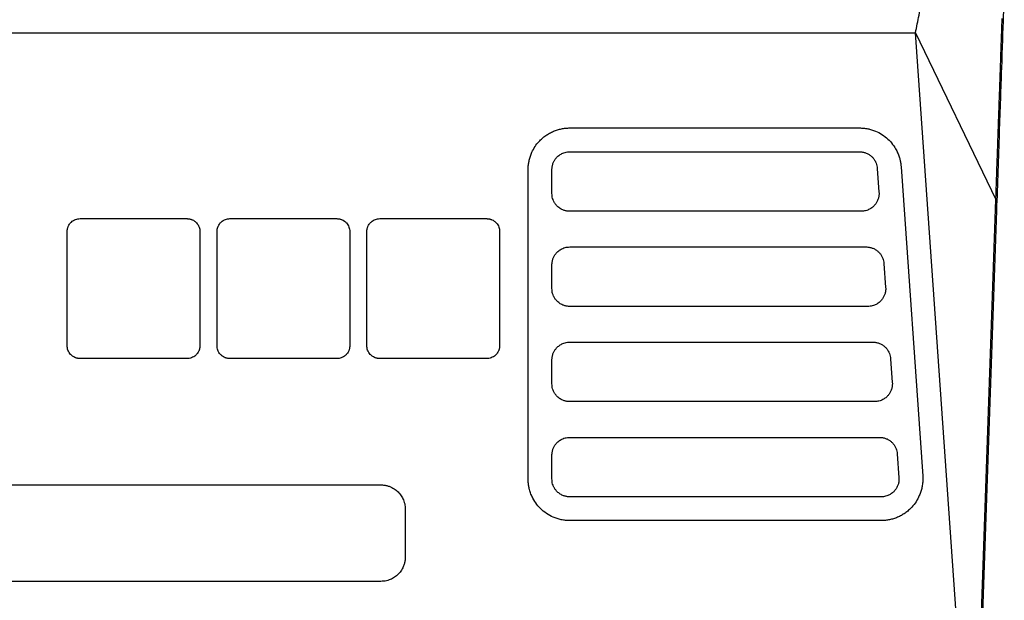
# Model space of a CAD drawing. Extents: x 51 to 741, y 25 to 594.
# Tile 8 of 77: x 304 to 345, y 123 to 147. Entities that reach past the tile are written whole.
import ezdxf

# ---------------------------------------------------------------- set-up
doc = ezdxf.new("R2010")
doc.units = 0
doc.layers.get('0').update_dxf_attribs({"linetype": 'CONTINUOUS'})

msp = doc.modelspace()

# ---------------------------------------------------------------- linework, layer by layer
at = {"color": 7, "linetype": 'Continuous'}
for p, q in [((263.723, 146.699), (341.673, 146.699)), ((343.421, 121.699), (341.673, 146.699)), ((341.673, 146.699), (345.049, 139.699)), ((327.137, 142.699), (339.318, 142.699)), ((327.137, 141.699), (339.318, 141.699)), ((325.387, 127.949), (325.387, 140.949)), ((326.387, 139.949), (326.387, 140.949)), ((340.066, 141.002), (340.136, 140.002)), ((341.064, 141.071), (341.973, 128.071)), ((344.421, 121.699), (345.049, 139.699)), ((339.388, 139.199), (327.137, 139.199)), ((345.075, 139.235), (344.443, 121.156)), ((345.075, 139.235), (345.033, 139.235)), ((306.548, 138.889), (311.048, 138.889)), ((312.848, 138.889), (317.348, 138.889)), ((319.148, 138.889), (323.648, 138.889)), ((306.008, 133.549), (306.008, 138.349)), ((311.587, 138.349), (311.587, 133.549)), ((312.308, 133.549), (312.308, 138.349)), ((317.887, 138.349), (317.887, 133.549)), ((318.608, 133.549), (318.608, 138.349)), ((324.187, 138.349), (324.187, 133.549)), ((327.137, 137.699), (339.598, 137.699)), ((326.387, 135.949), (326.387, 136.949)), ((340.346, 137.002), (340.416, 136.002)), ((339.668, 135.199), (327.137, 135.199)), ((327.137, 133.699), (339.877, 133.699)), ((311.048, 133.01), (306.548, 133.01)), ((317.348, 133.01), (312.848, 133.01)), ((323.648, 133.01), (319.148, 133.01)), ((326.387, 131.949), (326.387, 132.949)), ((340.626, 133.002), (340.696, 132.002)), ((339.947, 131.199), (327.137, 131.199)), ((327.137, 129.699), (340.157, 129.699)), ((326.387, 127.949), (326.387, 128.949)), ((340.905, 129.002), (340.975, 128.002)), ((286.198, 127.699), (319.198, 127.699)), ((340.227, 127.199), (327.137, 127.199)), ((320.224, 126.673), (320.224, 124.673)), ((340.227, 126.199), (327.138, 126.199)), ((319.198, 123.647), (286.198, 123.647))]:
    msp.add_line(p, q, dxfattribs=at)
for points, knots in [([(341.673, 146.699), (341.697, 146.824), (341.747, 147.073), (341.822, 147.441), (341.897, 147.808), (341.973, 148.172), (342.049, 148.533), (342.126, 148.892), (342.203, 149.248), (342.281, 149.6), (342.36, 149.95), (342.439, 150.297), (342.518, 150.64), (342.598, 150.98), (342.679, 151.317), (342.76, 151.65), (342.841, 151.979), (342.923, 152.305), (343.006, 152.627), (343.089, 152.945), (343.173, 153.259), (343.257, 153.569), (343.342, 153.875), (343.427, 154.176), (343.513, 154.473), (343.599, 154.766), (343.686, 155.054), (343.773, 155.337), (343.861, 155.616), (343.949, 155.889), (344.038, 156.158), (344.127, 156.422), (344.217, 156.68), (344.308, 156.933), (344.399, 157.18), (344.49, 157.422), (344.551, 157.579), (344.582, 157.657)], [0, 0, 0, 0, 0.025907, 0.05197, 0.07819, 0.104567, 0.131101, 0.157792, 0.184639, 0.211643, 0.238803, 0.266121, 0.293595, 0.321226, 0.349014, 0.376958, 0.405059, 0.433317, 0.461732, 0.490303, 0.519032, 0.547917, 0.576958, 0.606157, 0.635512, 0.665024, 0.694692, 0.724518, 0.7545, 0.784639, 0.814934, 0.845387, 0.875996, 0.906762, 0.937684, 0.968764, 1, 1, 1, 1]), ([(345.404, 148.666), (345.39, 148.273), (345.358, 147.344), (345.286, 145.275), (345.192, 142.591), (345.114, 140.355), (345.075, 139.235)], [0, 0, 0, 0, 0.195729, 0.462098, 0.730696, 1, 1, 1, 1]), ([(345.205, 144.131), (345.208, 144.221), (345.214, 144.404), (345.223, 144.674), (345.233, 144.942), (345.242, 145.208), (345.251, 145.472), (345.26, 145.734), (345.269, 145.994), (345.278, 146.25), (345.287, 146.504), (345.296, 146.755), (345.305, 147.002), (345.31, 147.163), (345.313, 147.244)], [0, 0, 0, 0, 0.077707, 0.156439, 0.236194, 0.316973, 0.398775, 0.4816, 0.565447, 0.650316, 0.736206, 0.823117, 0.911048, 1, 1, 1, 1]), ([(345.049, 139.699), (345.053, 139.813), (345.061, 140.038), (345.073, 140.364), (345.084, 140.677), (345.094, 140.977), (345.104, 141.265), (345.114, 141.54), (345.123, 141.803), (345.132, 142.054), (345.14, 142.294), (345.148, 142.523), (345.156, 142.741), (345.163, 142.948), (345.17, 143.146), (345.177, 143.333), (345.183, 143.51), (345.189, 143.678), (345.194, 143.837), (345.199, 143.987), (345.203, 144.084), (345.205, 144.131)], [0, 0, 0, 0, 0.06949, 0.137107, 0.202852, 0.266723, 0.328721, 0.388846, 0.447098, 0.503476, 0.557982, 0.610614, 0.661372, 0.710258, 0.75727, 0.802408, 0.845674, 0.887065, 0.926584, 0.964229, 1, 1, 1, 1]), ([(325.387, 140.949), (325.388, 140.976), (325.388, 141.03), (325.394, 141.11), (325.403, 141.19), (325.416, 141.269), (325.439, 141.378), (325.479, 141.517), (325.555, 141.709), (325.672, 141.919), (325.823, 142.113), (325.978, 142.265), (326.126, 142.382), (326.284, 142.481), (326.448, 142.561), (326.616, 142.623), (326.787, 142.667), (326.961, 142.694), (327.078, 142.698), (327.137, 142.699)], [0, 0, 0, 0, 0.029281, 0.058486, 0.087677, 0.116916, 0.146264, 0.2098, 0.273563, 0.372342, 0.471303, 0.540371, 0.609606, 0.676614, 0.743814, 0.808158, 0.871863, 0.935591, 1, 1, 1, 1]), ([(339.318, 142.699), (339.347, 142.699), (339.404, 142.698), (339.49, 142.692), (339.576, 142.681), (339.66, 142.666), (339.744, 142.648), (339.827, 142.624), (339.981, 142.573), (340.199, 142.473), (340.453, 142.293), (340.67, 142.074), (340.821, 141.857), (340.923, 141.656), (340.983, 141.497), (341.024, 141.347), (341.051, 141.21), (341.06, 141.118), (341.064, 141.071)], [0, 0, 0, 0, 0.032967, 0.065743, 0.098406, 0.131037, 0.163717, 0.196526, 0.229542, 0.349178, 0.469021, 0.583983, 0.699146, 0.769854, 0.840739, 0.893841, 0.946815, 1, 1, 1, 1]), ([(326.387, 140.949), (326.388, 140.971), (326.389, 141.014), (326.397, 141.078), (326.411, 141.14), (326.43, 141.202), (326.461, 141.278), (326.509, 141.365), (326.59, 141.469), (326.7, 141.566), (326.824, 141.635), (326.938, 141.675), (327.036, 141.696), (327.103, 141.698), (327.137, 141.699)], [0, 0, 0, 0, 0.05505, 0.109537, 0.163867, 0.21845, 0.273691, 0.372373, 0.471516, 0.607458, 0.743786, 0.829355, 0.914237, 1, 1, 1, 1]), ([(339.318, 141.699), (339.34, 141.699), (339.383, 141.698), (339.447, 141.689), (339.51, 141.675), (339.594, 141.649), (339.696, 141.602), (339.805, 141.525), (339.898, 141.432), (339.969, 141.329), (340.02, 141.222), (340.054, 141.114), (340.062, 141.039), (340.066, 141.002)], [0, 0, 0, 0, 0.057513, 0.114653, 0.17185, 0.229532, 0.349056, 0.46905, 0.583912, 0.699216, 0.799777, 0.899265, 1, 1, 1, 1]), ([(327.137, 139.199), (327.117, 139.2), (327.077, 139.201), (327.017, 139.208), (326.958, 139.22), (326.9, 139.237), (326.812, 139.27), (326.7, 139.332), (326.59, 139.43), (326.509, 139.533), (326.454, 139.633), (326.415, 139.737), (326.391, 139.842), (326.389, 139.913), (326.387, 139.949)], [0, 0, 0, 0, 0.051535, 0.102601, 0.153531, 0.204664, 0.256333, 0.392208, 0.528608, 0.627278, 0.72644, 0.817864, 0.908415, 1, 1, 1, 1]), ([(340.136, 140.002), (340.137, 139.98), (340.139, 139.937), (340.135, 139.873), (340.126, 139.809), (340.111, 139.747), (340.091, 139.686), (340.057, 139.606), (340.002, 139.512), (339.913, 139.407), (339.801, 139.317), (339.683, 139.256), (339.576, 139.221), (339.483, 139.203), (339.42, 139.2), (339.388, 139.199)], [0, 0, 0, 0, 0.052923, 0.105095, 0.156902, 0.208741, 0.261004, 0.314078, 0.420042, 0.526493, 0.647774, 0.769489, 0.846441, 0.922862, 1, 1, 1, 1]), ([(306.008, 138.349), (306.009, 138.364), (306.009, 138.394), (306.015, 138.438), (306.024, 138.481), (306.037, 138.523), (306.061, 138.586), (306.106, 138.665), (306.18, 138.748), (306.267, 138.814), (306.36, 138.858), (306.455, 138.884), (306.517, 138.887), (306.548, 138.889)], [0, 0, 0, 0, 0.0525872, 0.1046887, 0.1566596, 0.2088573, 0.261635, 0.3949785, 0.5289481, 0.6542155, 0.7801505, 0.8899051, 1, 1, 1, 1]), ([(311.048, 138.889), (311.063, 138.888), (311.092, 138.888), (311.136, 138.882), (311.179, 138.873), (311.222, 138.86), (311.284, 138.836), (311.364, 138.792), (311.447, 138.717), (311.513, 138.63), (311.556, 138.537), (311.583, 138.443), (311.586, 138.38), (311.587, 138.349)], [0, 0, 0, 0, 0.052556, 0.104628, 0.15657, 0.208742, 0.261497, 0.394803, 0.528764, 0.654052, 0.780032, 0.889842, 1, 1, 1, 1]), ([(312.308, 138.349), (312.309, 138.364), (312.309, 138.394), (312.315, 138.438), (312.324, 138.481), (312.337, 138.523), (312.361, 138.586), (312.406, 138.665), (312.48, 138.748), (312.567, 138.814), (312.66, 138.858), (312.755, 138.884), (312.817, 138.887), (312.848, 138.889)], [0, 0, 0, 0, 0.052587, 0.104689, 0.15666, 0.208857, 0.261635, 0.394978, 0.528948, 0.654216, 0.78015, 0.889905, 1, 1, 1, 1]), ([(317.348, 138.889), (317.363, 138.888), (317.392, 138.888), (317.436, 138.882), (317.479, 138.873), (317.522, 138.86), (317.584, 138.836), (317.664, 138.792), (317.747, 138.717), (317.813, 138.63), (317.856, 138.537), (317.883, 138.443), (317.886, 138.38), (317.887, 138.349)], [0, 0, 0, 0, 0.052556, 0.104628, 0.15657, 0.208742, 0.261497, 0.394803, 0.528764, 0.654052, 0.780032, 0.889842, 1, 1, 1, 1]), ([(318.608, 138.349), (318.609, 138.364), (318.609, 138.394), (318.615, 138.438), (318.624, 138.481), (318.637, 138.523), (318.661, 138.586), (318.706, 138.665), (318.78, 138.748), (318.867, 138.814), (318.96, 138.858), (319.055, 138.884), (319.117, 138.887), (319.148, 138.889)], [0, 0, 0, 0, 0.052587, 0.104689, 0.15666, 0.208857, 0.261635, 0.394978, 0.528948, 0.654216, 0.78015, 0.889905, 1, 1, 1, 1]), ([(323.648, 138.889), (323.663, 138.888), (323.692, 138.888), (323.736, 138.882), (323.779, 138.873), (323.822, 138.86), (323.884, 138.836), (323.964, 138.792), (324.047, 138.717), (324.113, 138.63), (324.156, 138.537), (324.183, 138.443), (324.186, 138.38), (324.187, 138.349)], [0, 0, 0, 0, 0.052556, 0.104628, 0.15657, 0.208742, 0.261497, 0.394803, 0.528764, 0.654052, 0.780032, 0.889842, 1, 1, 1, 1]), ([(326.387, 136.949), (326.388, 136.971), (326.389, 137.014), (326.397, 137.078), (326.411, 137.14), (326.43, 137.202), (326.461, 137.278), (326.509, 137.365), (326.59, 137.469), (326.7, 137.566), (326.824, 137.635), (326.938, 137.675), (327.036, 137.696), (327.103, 137.698), (327.137, 137.699)], [0, 0, 0, 0, 0.05505, 0.109537, 0.163867, 0.21845, 0.273691, 0.372373, 0.471516, 0.607458, 0.743786, 0.829355, 0.914237, 1, 1, 1, 1]), ([(339.598, 137.699), (339.619, 137.699), (339.662, 137.698), (339.726, 137.689), (339.789, 137.675), (339.873, 137.649), (339.975, 137.602), (340.084, 137.525), (340.177, 137.432), (340.248, 137.329), (340.3, 137.222), (340.333, 137.114), (340.342, 137.039), (340.346, 137.002)], [0, 0, 0, 0, 0.057513, 0.114653, 0.17185, 0.229532, 0.349056, 0.46905, 0.583912, 0.699216, 0.799777, 0.899265, 1, 1, 1, 1]), ([(327.137, 135.199), (327.117, 135.2), (327.077, 135.201), (327.017, 135.208), (326.958, 135.22), (326.9, 135.237), (326.812, 135.27), (326.7, 135.332), (326.59, 135.43), (326.509, 135.533), (326.454, 135.633), (326.415, 135.737), (326.391, 135.842), (326.389, 135.913), (326.387, 135.949)], [0, 0, 0, 0, 0.0515354, 0.1026005, 0.1535307, 0.2046636, 0.2563333, 0.392208, 0.528608, 0.6272778, 0.7264397, 0.8178641, 0.9084151, 1, 1, 1, 1]), ([(340.416, 136.002), (340.417, 135.98), (340.419, 135.937), (340.415, 135.873), (340.406, 135.809), (340.391, 135.747), (340.371, 135.686), (340.337, 135.606), (340.282, 135.512), (340.192, 135.407), (340.08, 135.317), (339.963, 135.256), (339.855, 135.221), (339.762, 135.203), (339.699, 135.2), (339.668, 135.199)], [0, 0, 0, 0, 0.052923, 0.105095, 0.156902, 0.208741, 0.261004, 0.314078, 0.420042, 0.526493, 0.647774, 0.769489, 0.846441, 0.922862, 1, 1, 1, 1]), ([(326.387, 132.949), (326.388, 132.971), (326.389, 133.014), (326.397, 133.078), (326.411, 133.14), (326.43, 133.202), (326.461, 133.278), (326.509, 133.365), (326.59, 133.469), (326.7, 133.566), (326.824, 133.635), (326.938, 133.675), (327.036, 133.696), (327.103, 133.698), (327.137, 133.699)], [0, 0, 0, 0, 0.05505, 0.109537, 0.163867, 0.21845, 0.273691, 0.372373, 0.471516, 0.607458, 0.743786, 0.829355, 0.914237, 1, 1, 1, 1]), ([(339.877, 133.699), (339.899, 133.699), (339.942, 133.698), (340.006, 133.689), (340.069, 133.675), (340.153, 133.649), (340.255, 133.602), (340.364, 133.525), (340.457, 133.432), (340.528, 133.329), (340.579, 133.222), (340.613, 133.114), (340.621, 133.039), (340.626, 133.002)], [0, 0, 0, 0, 0.057513, 0.114653, 0.17185, 0.229532, 0.349056, 0.46905, 0.583912, 0.699216, 0.799777, 0.899265, 1, 1, 1, 1]), ([(306.548, 133.01), (306.533, 133.01), (306.503, 133.011), (306.46, 133.017), (306.416, 133.026), (306.374, 133.038), (306.311, 133.063), (306.232, 133.107), (306.149, 133.181), (306.083, 133.269), (306.039, 133.361), (306.013, 133.456), (306.01, 133.518), (306.008, 133.549)], [0, 0, 0, 0, 0.0525555, 0.1046266, 0.156569, 0.2087407, 0.2614953, 0.3947995, 0.5287602, 0.6540492, 0.7800304, 0.8898413, 1, 1, 1, 1]), ([(311.587, 133.549), (311.587, 133.535), (311.586, 133.505), (311.58, 133.461), (311.572, 133.418), (311.559, 133.375), (311.535, 133.313), (311.49, 133.233), (311.416, 133.15), (311.328, 133.084), (311.236, 133.041), (311.141, 133.015), (311.079, 133.012), (311.048, 133.01)], [0, 0, 0, 0, 0.052584, 0.104683, 0.156651, 0.208847, 0.261624, 0.394967, 0.528938, 0.654208, 0.780146, 0.889903, 1, 1, 1, 1]), ([(312.848, 133.01), (312.833, 133.01), (312.803, 133.011), (312.76, 133.017), (312.716, 133.026), (312.674, 133.038), (312.611, 133.063), (312.532, 133.107), (312.449, 133.181), (312.383, 133.269), (312.339, 133.361), (312.313, 133.456), (312.31, 133.518), (312.308, 133.549)], [0, 0, 0, 0, 0.052555, 0.104627, 0.156569, 0.208741, 0.261495, 0.3948, 0.52876, 0.654049, 0.78003, 0.889841, 1, 1, 1, 1]), ([(317.887, 133.549), (317.887, 133.535), (317.886, 133.505), (317.88, 133.461), (317.872, 133.418), (317.859, 133.375), (317.835, 133.313), (317.79, 133.233), (317.716, 133.15), (317.628, 133.084), (317.536, 133.041), (317.441, 133.015), (317.379, 133.012), (317.348, 133.01)], [0, 0, 0, 0, 0.052584, 0.104683, 0.156651, 0.208847, 0.261624, 0.394967, 0.528938, 0.654208, 0.780146, 0.889903, 1, 1, 1, 1]), ([(319.148, 133.01), (319.133, 133.01), (319.103, 133.011), (319.06, 133.017), (319.016, 133.026), (318.974, 133.038), (318.911, 133.063), (318.832, 133.107), (318.749, 133.181), (318.683, 133.269), (318.639, 133.361), (318.613, 133.456), (318.61, 133.518), (318.608, 133.549)], [0, 0, 0, 0, 0.052555, 0.104627, 0.156569, 0.208741, 0.261495, 0.3948, 0.52876, 0.654049, 0.78003, 0.889841, 1, 1, 1, 1]), ([(324.187, 133.549), (324.187, 133.535), (324.186, 133.505), (324.18, 133.461), (324.172, 133.418), (324.159, 133.375), (324.135, 133.313), (324.09, 133.233), (324.016, 133.15), (323.928, 133.084), (323.836, 133.041), (323.741, 133.015), (323.679, 133.012), (323.648, 133.01)], [0, 0, 0, 0, 0.052584, 0.104683, 0.156651, 0.208847, 0.261624, 0.394967, 0.528938, 0.654208, 0.780146, 0.889903, 1, 1, 1, 1]), ([(327.137, 131.199), (327.117, 131.2), (327.077, 131.201), (327.017, 131.208), (326.958, 131.22), (326.9, 131.237), (326.812, 131.27), (326.7, 131.332), (326.59, 131.43), (326.509, 131.533), (326.454, 131.633), (326.415, 131.737), (326.391, 131.842), (326.389, 131.913), (326.387, 131.949)], [0, 0, 0, 0, 0.051535, 0.102601, 0.153531, 0.204664, 0.256333, 0.392208, 0.528608, 0.627278, 0.72644, 0.817864, 0.908415, 1, 1, 1, 1]), ([(340.696, 132.002), (340.697, 131.98), (340.699, 131.937), (340.695, 131.873), (340.686, 131.809), (340.671, 131.747), (340.651, 131.686), (340.617, 131.606), (340.561, 131.512), (340.472, 131.407), (340.36, 131.317), (340.243, 131.256), (340.135, 131.221), (340.042, 131.203), (339.979, 131.2), (339.947, 131.199)], [0, 0, 0, 0, 0.052923, 0.105095, 0.156902, 0.208741, 0.261004, 0.314078, 0.420042, 0.526493, 0.647774, 0.769489, 0.846441, 0.922862, 1, 1, 1, 1]), ([(326.387, 128.949), (326.388, 128.971), (326.389, 129.014), (326.397, 129.078), (326.411, 129.14), (326.43, 129.202), (326.461, 129.278), (326.509, 129.365), (326.59, 129.469), (326.7, 129.566), (326.824, 129.635), (326.938, 129.675), (327.036, 129.696), (327.103, 129.698), (327.137, 129.699)], [0, 0, 0, 0, 0.05505, 0.109537, 0.163867, 0.21845, 0.273691, 0.372373, 0.471516, 0.607458, 0.743786, 0.829355, 0.914237, 1, 1, 1, 1]), ([(340.157, 129.699), (340.179, 129.699), (340.222, 129.698), (340.286, 129.689), (340.349, 129.675), (340.433, 129.649), (340.535, 129.602), (340.644, 129.525), (340.737, 129.432), (340.808, 129.329), (340.859, 129.222), (340.893, 129.114), (340.901, 129.039), (340.905, 129.002)], [0, 0, 0, 0, 0.057513, 0.114653, 0.17185, 0.229532, 0.349056, 0.46905, 0.583912, 0.699216, 0.799777, 0.899265, 1, 1, 1, 1]), ([(327.138, 126.199), (327.108, 126.2), (327.047, 126.201), (326.957, 126.208), (326.868, 126.219), (326.78, 126.235), (326.692, 126.256), (326.605, 126.281), (326.444, 126.337), (326.216, 126.448), (325.958, 126.644), (325.743, 126.876), (325.598, 127.104), (325.502, 127.316), (325.446, 127.489), (325.411, 127.65), (325.391, 127.799), (325.388, 127.899), (325.387, 127.949)], [0, 0, 0, 0, 0.032998, 0.065794, 0.098477, 0.131134, 0.163855, 0.196728, 0.22984, 0.350334, 0.47103, 0.582111, 0.693389, 0.764695, 0.836168, 0.890807, 0.945283, 1, 1, 1, 1]), ([(327.137, 127.199), (327.117, 127.2), (327.077, 127.201), (327.017, 127.208), (326.958, 127.22), (326.9, 127.237), (326.812, 127.27), (326.7, 127.332), (326.59, 127.43), (326.509, 127.533), (326.454, 127.633), (326.415, 127.737), (326.391, 127.842), (326.389, 127.913), (326.387, 127.949)], [0, 0, 0, 0, 0.051535, 0.102601, 0.153531, 0.204664, 0.256333, 0.392208, 0.528608, 0.627278, 0.72644, 0.817864, 0.908415, 1, 1, 1, 1]), ([(340.975, 128.002), (340.976, 127.98), (340.978, 127.937), (340.974, 127.873), (340.965, 127.809), (340.951, 127.747), (340.93, 127.686), (340.896, 127.606), (340.841, 127.512), (340.752, 127.407), (340.64, 127.317), (340.522, 127.256), (340.415, 127.221), (340.322, 127.203), (340.259, 127.2), (340.227, 127.199)], [0, 0, 0, 0, 0.052923, 0.105095, 0.156902, 0.208741, 0.261004, 0.314078, 0.420042, 0.526493, 0.647774, 0.769489, 0.846441, 0.922862, 1, 1, 1, 1]), ([(341.977, 127.949), (341.977, 127.919), (341.976, 127.859), (341.969, 127.769), (341.957, 127.68), (341.941, 127.592), (341.921, 127.504), (341.895, 127.418), (341.866, 127.332), (341.807, 127.187), (341.7, 126.99), (341.542, 126.787), (341.383, 126.63), (341.235, 126.514), (341.077, 126.416), (340.913, 126.336), (340.746, 126.275), (340.576, 126.231), (340.403, 126.204), (340.286, 126.201), (340.227, 126.199)], [0, 0, 0, 0, 0.033045, 0.065849, 0.0985, 0.131085, 0.163693, 0.196412, 0.22933, 0.262533, 0.367574, 0.473075, 0.541991, 0.61119, 0.677985, 0.745041, 0.809062, 0.872462, 0.935891, 1, 1, 1, 1]), ([(341.973, 128.071), (341.974, 128.051), (341.977, 128.01), (341.977, 127.97), (341.977, 127.949)], [0, 0, 0, 0, 0.500928, 1, 1, 1, 1]), ([(319.198, 127.699), (319.221, 127.699), (319.268, 127.698), (319.338, 127.69), (319.407, 127.679), (319.475, 127.662), (319.542, 127.641), (319.652, 127.597), (319.799, 127.514), (319.958, 127.373), (320.083, 127.207), (320.158, 127.048), (320.199, 126.908), (320.22, 126.791), (320.223, 126.712), (320.224, 126.673)], [0, 0, 0, 0, 0.043876, 0.087358, 0.130652, 0.173965, 0.217504, 0.261474, 0.394904, 0.528692, 0.65412, 0.779918, 0.853362, 0.926394, 1, 1, 1, 1]), ([(320.224, 124.673), (320.224, 124.649), (320.223, 124.602), (320.215, 124.533), (320.204, 124.464), (320.187, 124.396), (320.166, 124.329), (320.122, 124.218), (320.039, 124.072), (319.898, 123.913), (319.732, 123.788), (319.573, 123.713), (319.433, 123.672), (319.316, 123.651), (319.237, 123.648), (319.198, 123.647)], [0, 0, 0, 0, 0.043904, 0.087413, 0.130732, 0.174067, 0.217625, 0.261611, 0.395084, 0.528879, 0.654283, 0.780038, 0.853445, 0.926437, 1, 1, 1, 1])]:
    msp.add_open_spline(points, degree=3, knots=knots, dxfattribs=at)
msp.add_open_spline([(345.313, 147.244), (345.314, 147.264), (345.314, 147.285), (345.315, 147.305)], degree=3, dxfattribs=at)

doc.saveas('drawing.dxf')
